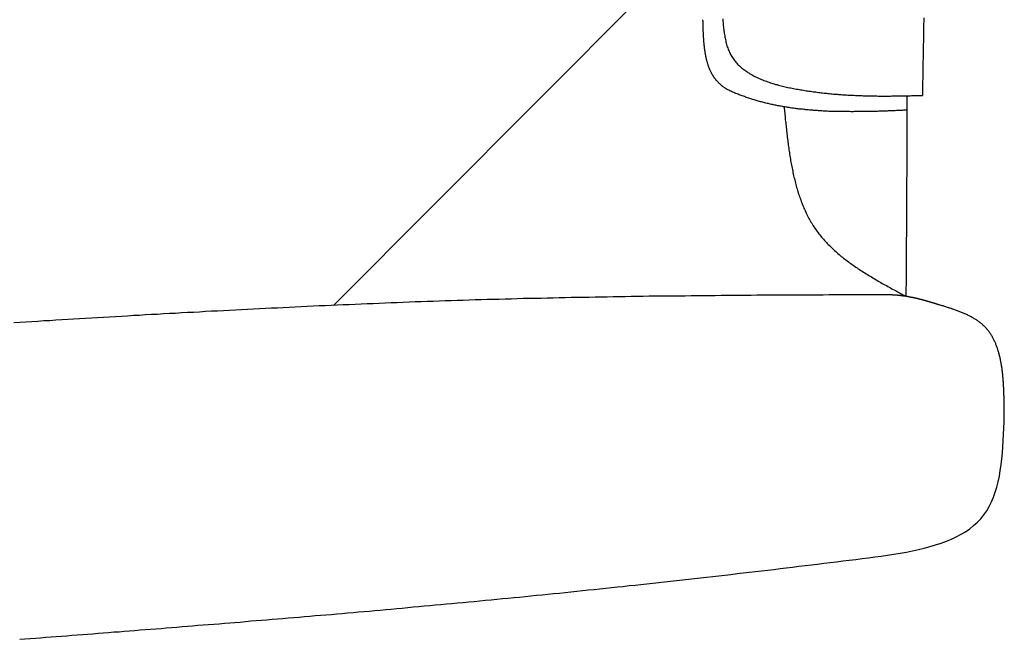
# Model space of a CAD drawing. Extents: x 562 to 7231, y 5317 to 13126.
# Tile 71 of 74: x 5325 to 6007, y 10804 to 11233. Entities that reach past the tile are written whole.
import ezdxf

# ---------------------------------------------------------------- set-up
doc = ezdxf.new("R2010")
doc.units = 0
doc.layers.add('CAR', color=10, linetype='CONTINUOUS')

msp = doc.modelspace()

# ---------------------------------------------------------------- linework, layer by layer
at = {"layer": 'CAR'}
msp.add_line((5797.496, 11290.966), (5542.587, 11035.152), dxfattribs=at)
for points in [[(5815.67, 11184.5, 0), (5815.39, 11184.7, 0), (5815.11, 11184.9, 0), (5814.84, 11185.1, 0), (5814.56, 11185.2, 0), (5814.28, 11185.4, 0), (5814, 11185.6, 0), (5813.73, 11185.8, 0), (5813.46, 11186, 0), (5813.19, 11186.2, 0), (5812.92, 11186.4, 0), (5812.65, 11186.6, 0), (5812.39, 11186.7, 0), (5812.12, 11186.9, 0), (5811.87, 11187.1, 0), (5811.61, 11187.3, 0), (5811.36, 11187.5, 0), (5811.11, 11187.7, 0), (5810.87, 11188, 0), (5810.63, 11188.2, 0), (5810.39, 11188.4, 0), (5810.15, 11188.6, 0), (5809.92, 11188.8, 0), (5809.69, 11189, 0), (5809.47, 11189.2, 0), (5809.25, 11189.5, 0), (5809.03, 11189.7, 0), (5808.81, 11189.9, 0), (5808.6, 11190.2, 0), (5808.39, 11190.4, 0), (5808.18, 11190.6, 0), (5807.98, 11190.9, 0), (5807.78, 11191.1, 0), (5807.58, 11191.3, 0), (5807.39, 11191.6, 0), (5807.19, 11191.8, 0), (5807.01, 11192.1, 0), (5806.82, 11192.3, 0), (5806.64, 11192.6, 0), (5806.46, 11192.8, 0), (5806.28, 11193.1, 0), (5806.11, 11193.3, 0), (5805.93, 11193.6, 0), (5805.77, 11193.9, 0), (5805.6, 11194.1, 0), (5805.44, 11194.4, 0), (5805.27, 11194.7, 0), (5805.12, 11194.9, 0), (5804.96, 11195.2, 0), (5804.81, 11195.5, 0), (5804.66, 11195.8, 0), (5804.51, 11196, 0), (5804.36, 11196.3, 0), (5804.22, 11196.6, 0), (5804.08, 11196.9, 0), (5803.94, 11197.2, 0), (5803.81, 11197.4, 0), (5803.68, 11197.7, 0), (5803.54, 11198, 0), (5803.42, 11198.3, 0), (5803.29, 11198.6, 0), (5803.17, 11198.9, 0), (5803.05, 11199.2, 0), (5802.93, 11199.5, 0), (5802.81, 11199.8, 0), (5802.7, 11200.1, 0), (5802.58, 11200.4, 0), (5802.47, 11200.7, 0), (5802.37, 11201, 0), (5802.26, 11201.3, 0), (5802.16, 11201.6, 0), (5802.06, 11201.9, 0), (5801.96, 11202.2, 0), (5801.86, 11202.6, 0), (5801.76, 11202.9, 0), (5801.67, 11203.2, 0), (5801.58, 11203.5, 0), (5801.49, 11203.8, 0), (5801.4, 11204.2, 0), (5801.32, 11204.5, 0), (5801.23, 11204.8, 0), (5801.15, 11205.1, 0), (5801.07, 11205.4, 0), (5800.99, 11205.8, 0), (5800.92, 11206.1, 0), (5800.84, 11206.4, 0), (5800.77, 11206.8, 0), (5800.7, 11207.1, 0), (5800.63, 11207.4, 0), (5800.56, 11207.8, 0), (5800.49, 11208.1, 0), (5800.43, 11208.4, 0), (5800.37, 11208.8, 0), (5800.3, 11209.1, 0), (5800.24, 11209.4, 0), (5800.19, 11209.8, 0), (5800.13, 11210.1, 0), (5800.07, 11210.5, 0), (5800.02, 11210.8, 0), (5799.97, 11211.2, 0), (5799.92, 11211.5, 0), (5799.87, 11211.9, 0), (5799.82, 11212.2, 0), (5799.77, 11212.6, 0), (5799.73, 11212.9, 0), (5799.68, 11213.3, 0), (5799.64, 11213.6, 0), (5799.6, 11214, 0), (5799.56, 11214.3, 0), (5799.52, 11214.7, 0), (5799.48, 11215, 0), (5799.44, 11215.4, 0), (5799.41, 11215.7, 0), (5799.37, 11216.1, 0), (5799.34, 11216.5, 0), (5799.3, 11216.8, 0), (5799.27, 11217.2, 0), (5799.24, 11217.5, 0), (5799.21, 11217.9, 0), (5799.18, 11218.3, 0), (5799.16, 11218.6, 0), (5799.13, 11219, 0), (5799.1, 11219.4, 0), (5799.08, 11219.7, 0), (5799.05, 11220.1, 0), (5799.03, 11220.5, 0), (5799.01, 11220.8, 0), (5798.99, 11221.2, 0), (5798.96, 11221.6, 0), (5798.94, 11221.9, 0), (5798.92, 11222.3, 0), (5798.9, 11222.7, 0), (5798.89, 11223, 0), (5798.87, 11223.4, 0), (5798.85, 11223.8, 0), (5798.84, 11224.1, 0), (5798.82, 11224.5, 0), (5798.8, 11224.9, 0), (5798.79, 11225.3, 0), (5798.77, 11225.6, 0), (5798.76, 11226, 0), (5798.75, 11226.4, 0), (5798.73, 11226.8, 0), (5798.72, 11227.1, 0), (5798.71, 11227.5, 0), (5798.7, 11227.9, 0), (5798.69, 11228.3, 0), (5798.67, 11228.6, 0), (5798.66, 11229, 0), (5798.65, 11229.4, 0), (5798.64, 11229.8, 0), (5798.63, 11230.1, 0), (5798.62, 11230.5, 0), (5798.61, 11230.9, 0), (5798.6, 11231.3, 0), (5798.59, 11231.6, 0), (5798.58, 11232, 0), (5798.57, 11232.4, 0), (5798.56, 11232.8, 0), (5798.55, 11233.1, 0)], [(5812.28, 11233.8, 0), (5812.35, 11232.9, 0), (5812.42, 11231.9, 0), (5812.49, 11231, 0), (5812.57, 11230.1, 0), (5812.66, 11229.1, 0), (5812.75, 11228.2, 0), (5812.85, 11227.3, 0), (5812.95, 11226.4, 0), (5813.06, 11225.5, 0), (5813.18, 11224.6, 0), (5813.31, 11223.7, 0), (5813.45, 11222.8, 0), (5813.59, 11221.9, 0), (5813.75, 11221, 0), (5813.92, 11220.2, 0), (5814.09, 11219.3, 0), (5814.28, 11218.4, 0), (5814.49, 11217.6, 0), (5814.7, 11216.8, 0), (5814.93, 11215.9, 0), (5815.17, 11215.1, 0), (5815.43, 11214.3, 0), (5815.7, 11213.5, 0), (5815.99, 11212.7, 0), (5816.3, 11212, 0), (5816.62, 11211.2, 0), (5816.96, 11210.4, 0), (5817.31, 11209.7, 0), (5817.69, 11209, 0), (5818.08, 11208.3, 0), (5818.49, 11207.6, 0), (5818.93, 11206.9, 0), (5819.38, 11206.2, 0), (5819.85, 11205.5, 0), (5820.33, 11204.9, 0), (5820.84, 11204.3, 0), (5821.36, 11203.6, 0), (5821.9, 11203, 0), (5822.46, 11202.4, 0), (5823.03, 11201.9, 0), (5823.61, 11201.3, 0), (5824.22, 11200.7, 0), (5824.84, 11200.2, 0), (5825.47, 11199.6, 0), (5826.12, 11199.1, 0), (5826.78, 11198.6, 0), (5827.46, 11198.1, 0), (5828.15, 11197.6, 0), (5828.85, 11197.1, 0), (5829.57, 11196.6, 0), (5830.3, 11196.2, 0), (5831.04, 11195.7, 0), (5831.79, 11195.3, 0), (5832.56, 11194.8, 0), (5833.34, 11194.4, 0), (5834.12, 11194, 0), (5834.92, 11193.6, 0), (5835.73, 11193.2, 0), (5836.55, 11192.8, 0), (5837.38, 11192.4, 0), (5838.22, 11192.1, 0), (5839.07, 11191.7, 0), (5839.92, 11191.4, 0), (5840.79, 11191, 0), (5841.66, 11190.7, 0), (5842.54, 11190.4, 0), (5843.43, 11190.1, 0), (5844.33, 11189.7, 0), (5845.23, 11189.4, 0), (5846.14, 11189.2, 0), (5847.05, 11188.9, 0), (5847.97, 11188.6, 0), (5848.9, 11188.3, 0), (5849.83, 11188.1, 0), (5850.77, 11187.8, 0), (5851.71, 11187.6, 0), (5852.66, 11187.3, 0), (5853.61, 11187.1, 0), (5854.56, 11186.8, 0), (5855.52, 11186.6, 0), (5856.48, 11186.4, 0), (5857.44, 11186.2, 0), (5858.4, 11186, 0), (5859.37, 11185.8, 0), (5860.34, 11185.6, 0), (5861.31, 11185.4, 0), (5862.28, 11185.2, 0), (5863.25, 11185, 0), (5864.22, 11184.9, 0), (5865.19, 11184.7, 0), (5866.16, 11184.5, 0), (5867.13, 11184.4, 0), (5868.1, 11184.2, 0), (5869.07, 11184, 0), (5870.04, 11183.9, 0), (5871, 11183.8, 0), (5871.97, 11183.6, 0), (5872.93, 11183.5, 0), (5873.88, 11183.3, 0), (5874.84, 11183.2, 0), (5875.79, 11183.1, 0), (5876.74, 11183, 0), (5877.69, 11182.8, 0), (5878.63, 11182.7, 0), (5879.57, 11182.6, 0), (5880.51, 11182.5, 0), (5881.45, 11182.4, 0), (5882.39, 11182.3, 0), (5883.32, 11182.2, 0), (5884.25, 11182.1, 0), (5885.18, 11182, 0), (5886.1, 11181.9, 0), (5887.03, 11181.8, 0), (5887.95, 11181.7, 0), (5888.87, 11181.6, 0), (5889.79, 11181.6, 0), (5890.7, 11181.5, 0), (5891.62, 11181.4, 0), (5892.53, 11181.3, 0), (5893.44, 11181.3, 0), (5894.34, 11181.2, 0), (5895.25, 11181.1, 0), (5896.15, 11181.1, 0), (5897.05, 11181, 0), (5897.95, 11181, 0), (5898.85, 11180.9, 0), (5899.75, 11180.9, 0), (5900.64, 11180.8, 0), (5901.53, 11180.8, 0), (5902.42, 11180.7, 0), (5903.31, 11180.7, 0), (5904.2, 11180.6, 0), (5905.09, 11180.6, 0), (5905.97, 11180.6, 0), (5906.85, 11180.5, 0), (5907.73, 11180.5, 0), (5908.61, 11180.5, 0), (5909.49, 11180.4, 0), (5910.37, 11180.4, 0), (5911.24, 11180.4, 0), (5912.12, 11180.4, 0), (5912.99, 11180.4, 0), (5913.86, 11180.3, 0), (5914.73, 11180.3, 0), (5915.6, 11180.3, 0), (5916.47, 11180.3, 0), (5917.33, 11180.3, 0), (5918.2, 11180.3, 0), (5919.06, 11180.3, 0), (5919.93, 11180.2, 0), (5920.79, 11180.2, 0), (5921.65, 11180.2, 0), (5922.51, 11180.2, 0), (5923.37, 11180.2, 0), (5924.23, 11180.2, 0), (5925.08, 11180.2, 0), (5925.94, 11180.2, 0), (5926.79, 11180.2, 0), (5927.65, 11180.2, 0), (5928.5, 11180.2, 0), (5929.35, 11180.3, 0), (5930.21, 11180.3, 0), (5931.06, 11180.3, 0), (5931.91, 11180.3, 0), (5932.76, 11180.3, 0), (5933.61, 11180.3, 0), (5934.46, 11180.3, 0), (5935.3, 11180.3, 0), (5936.15, 11180.3, 0), (5937, 11180.3, 0), (5937.85, 11180.4, 0), (5938.69, 11180.4, 0), (5939.54, 11180.4, 0), (5940.38, 11180.4, 0), (5941.23, 11180.4, 0), (5942.07, 11180.4, 0), (5942.92, 11180.5, 0), (5943.76, 11180.5, 0), (5944.61, 11180.5, 0), (5945.45, 11180.5, 0), (5946.29, 11180.5, 0), (5947.14, 11180.6, 0), (5947.98, 11180.6, 0), (5948.82, 11180.6, 0), (5949.67, 11180.6, 0), (5950.51, 11180.6, 0)], [(5951.47, 11234.3, 0), (5951.43, 11232, 0), (5951.4, 11229.7, 0), (5951.36, 11227.3, 0), (5951.32, 11225, 0), (5951.28, 11222.7, 0), (5951.24, 11220.3, 0), (5951.19, 11218, 0), (5951.15, 11215.6, 0), (5951.11, 11213.3, 0), (5951.07, 11211, 0), (5951.03, 11208.6, 0), (5950.99, 11206.3, 0), (5950.94, 11204, 0), (5950.9, 11201.6, 0), (5950.86, 11199.3, 0), (5950.81, 11197, 0), (5950.77, 11194.6, 0), (5950.73, 11192.3, 0), (5950.68, 11190, 0), (5950.64, 11187.6, 0), (5950.6, 11185.3, 0), (5950.55, 11183, 0), (5950.51, 11180.6, 0)], [(5939.9, 11170.4, 0), (5939.08, 11170.3, 0), (5938.27, 11170.3, 0), (5937.45, 11170.3, 0), (5936.64, 11170.2, 0), (5935.82, 11170.2, 0), (5935.01, 11170.2, 0), (5934.2, 11170.1, 0), (5933.38, 11170.1, 0), (5932.57, 11170.1, 0), (5931.75, 11170, 0), (5930.94, 11170, 0), (5930.12, 11170, 0), (5929.31, 11170, 0), (5928.5, 11169.9, 0), (5927.68, 11169.9, 0), (5926.87, 11169.9, 0), (5926.06, 11169.8, 0), (5925.24, 11169.8, 0), (5924.43, 11169.8, 0), (5923.62, 11169.8, 0), (5922.8, 11169.7, 0), (5921.99, 11169.7, 0), (5921.18, 11169.7, 0), (5920.37, 11169.7, 0), (5919.55, 11169.6, 0), (5918.74, 11169.6, 0), (5917.93, 11169.6, 0), (5917.12, 11169.6, 0), (5916.31, 11169.5, 0), (5915.5, 11169.5, 0), (5914.68, 11169.5, 0), (5913.87, 11169.5, 0), (5913.06, 11169.5, 0), (5912.25, 11169.5, 0), (5911.44, 11169.4, 0), (5910.63, 11169.4, 0), (5909.82, 11169.4, 0), (5909.02, 11169.4, 0), (5908.21, 11169.4, 0), (5907.4, 11169.4, 0), (5906.59, 11169.4, 0), (5905.78, 11169.4, 0), (5904.97, 11169.4, 0), (5904.17, 11169.4, 0), (5903.36, 11169.4, 0), (5902.55, 11169.3, 0), (5901.75, 11169.3, 0), (5900.94, 11169.3, 0), (5900.14, 11169.4, 0), (5899.33, 11169.4, 0), (5898.53, 11169.4, 0), (5897.72, 11169.4, 0), (5896.92, 11169.4, 0), (5896.12, 11169.4, 0), (5895.31, 11169.4, 0), (5894.51, 11169.4, 0), (5893.71, 11169.4, 0), (5892.91, 11169.4, 0), (5892.11, 11169.4, 0), (5891.31, 11169.5, 0), (5890.51, 11169.5, 0), (5889.71, 11169.5, 0), (5888.91, 11169.5, 0), (5888.11, 11169.6, 0), (5887.31, 11169.6, 0), (5886.51, 11169.6, 0), (5885.72, 11169.6, 0), (5884.92, 11169.7, 0), (5884.12, 11169.7, 0), (5883.33, 11169.8, 0), (5882.53, 11169.8, 0), (5881.74, 11169.8, 0), (5880.94, 11169.9, 0), (5880.15, 11169.9, 0), (5879.36, 11170, 0), (5878.57, 11170, 0), (5877.78, 11170.1, 0), (5876.98, 11170.1, 0), (5876.19, 11170.2, 0), (5875.4, 11170.2, 0), (5874.62, 11170.3, 0), (5873.83, 11170.4, 0), (5873.04, 11170.4, 0), (5872.25, 11170.5, 0), (5871.47, 11170.6, 0), (5870.68, 11170.6, 0), (5869.9, 11170.7, 0), (5869.11, 11170.8, 0), (5868.33, 11170.9, 0), (5867.54, 11171, 0), (5866.76, 11171, 0), (5865.98, 11171.1, 0), (5865.2, 11171.2, 0), (5864.42, 11171.3, 0), (5863.64, 11171.4, 0), (5862.86, 11171.5, 0), (5862.08, 11171.6, 0), (5861.31, 11171.7, 0), (5860.53, 11171.8, 0), (5859.76, 11171.9, 0), (5858.98, 11172, 0), (5858.21, 11172.2, 0), (5857.43, 11172.3, 0), (5856.66, 11172.4, 0), (5855.89, 11172.5, 0), (5855.12, 11172.7, 0), (5854.35, 11172.8, 0), (5853.58, 11172.9, 0), (5852.81, 11173.1, 0), (5852.05, 11173.2, 0), (5851.28, 11173.3, 0), (5850.51, 11173.5, 0), (5849.75, 11173.6, 0), (5848.99, 11173.8, 0), (5848.22, 11173.9, 0), (5847.46, 11174.1, 0), (5846.7, 11174.3, 0), (5845.94, 11174.4, 0), (5845.18, 11174.6, 0), (5844.42, 11174.8, 0), (5843.67, 11175, 0), (5842.91, 11175.1, 0), (5842.15, 11175.3, 0), (5841.4, 11175.5, 0), (5840.65, 11175.7, 0), (5839.89, 11175.9, 0), (5839.14, 11176.1, 0), (5838.39, 11176.3, 0), (5837.64, 11176.5, 0), (5836.9, 11176.7, 0), (5836.15, 11176.9, 0), (5835.4, 11177.1, 0), (5834.66, 11177.4, 0), (5833.91, 11177.6, 0), (5833.17, 11177.8, 0), (5832.43, 11178, 0), (5831.69, 11178.3, 0), (5830.95, 11178.5, 0), (5830.21, 11178.8, 0), (5829.47, 11179, 0), (5828.73, 11179.3, 0), (5828, 11179.5, 0), (5827.26, 11179.8, 0), (5826.53, 11180, 0), (5825.8, 11180.3, 0), (5825.07, 11180.6, 0), (5824.34, 11180.9, 0), (5823.61, 11181.1, 0), (5822.88, 11181.4, 0), (5822.16, 11181.7, 0), (5821.43, 11182, 0), (5820.71, 11182.3, 0), (5819.98, 11182.6, 0), (5819.26, 11182.9, 0), (5818.54, 11183.2, 0), (5817.82, 11183.5, 0), (5817.11, 11183.9, 0), (5816.39, 11184.2, 0), (5815.67, 11184.5, 0)], [(5939.83, 11180.4, 0), (5939.83, 11179.3, 0), (5939.83, 11178.2, 0), (5939.82, 11177.1, 0), (5939.82, 11176, 0), (5939.82, 11174.9, 0), (5939.82, 11173.8, 0), (5939.81, 11172.7, 0), (5939.81, 11171.6, 0), (5939.81, 11170.5, 0), (5939.81, 11169.5, 0), (5939.8, 11168.4, 0), (5939.8, 11167.3, 0), (5939.8, 11166.2, 0), (5939.79, 11165.1, 0), (5939.79, 11164, 0), (5939.79, 11162.9, 0), (5939.79, 11161.8, 0), (5939.78, 11160.7, 0), (5939.78, 11159.6, 0), (5939.78, 11158.5, 0), (5939.77, 11157.4, 0), (5939.77, 11156.3, 0), (5939.76, 11155.2, 0), (5939.76, 11154.1, 0), (5939.76, 11153, 0), (5939.75, 11151.9, 0), (5939.75, 11150.8, 0), (5939.75, 11149.8, 0), (5939.74, 11148.7, 0), (5939.74, 11147.6, 0), (5939.73, 11146.5, 0), (5939.73, 11145.4, 0), (5939.72, 11144.3, 0), (5939.72, 11143.2, 0), (5939.72, 11142.1, 0), (5939.71, 11141, 0), (5939.71, 11139.9, 0), (5939.7, 11138.8, 0), (5939.7, 11137.7, 0), (5939.69, 11136.6, 0), (5939.69, 11135.5, 0), (5939.68, 11134.4, 0), (5939.68, 11133.3, 0), (5939.68, 11132.2, 0), (5939.67, 11131.1, 0), (5939.67, 11130, 0), (5939.66, 11129, 0), (5939.66, 11127.9, 0), (5939.65, 11126.8, 0), (5939.65, 11125.7, 0), (5939.64, 11124.6, 0), (5939.63, 11123.5, 0), (5939.63, 11122.4, 0), (5939.62, 11121.3, 0), (5939.62, 11120.2, 0), (5939.61, 11119.1, 0), (5939.61, 11118, 0), (5939.6, 11116.9, 0), (5939.6, 11115.8, 0), (5939.59, 11114.7, 0), (5939.59, 11113.6, 0), (5939.58, 11112.5, 0), (5939.57, 11111.4, 0), (5939.57, 11110.3, 0), (5939.56, 11109.2, 0), (5939.56, 11108.2, 0), (5939.55, 11107.1, 0), (5939.54, 11106, 0), (5939.54, 11104.9, 0), (5939.53, 11103.8, 0), (5939.53, 11102.7, 0), (5939.52, 11101.6, 0), (5939.51, 11100.5, 0), (5939.51, 11099.4, 0), (5939.5, 11098.3, 0), (5939.49, 11097.2, 0), (5939.49, 11096.1, 0), (5939.48, 11095, 0), (5939.48, 11093.9, 0), (5939.47, 11092.8, 0), (5939.46, 11091.7, 0), (5939.46, 11090.6, 0), (5939.45, 11089.5, 0), (5939.44, 11088.4, 0), (5939.44, 11087.4, 0), (5939.43, 11086.3, 0), (5939.42, 11085.2, 0), (5939.41, 11084.1, 0), (5939.41, 11083, 0), (5939.4, 11081.9, 0), (5939.39, 11080.8, 0), (5939.39, 11079.7, 0), (5939.38, 11078.6, 0), (5939.37, 11077.5, 0), (5939.37, 11076.4, 0), (5939.36, 11075.3, 0), (5939.35, 11074.2, 0), (5939.34, 11073.1, 0), (5939.34, 11072, 0), (5939.33, 11070.9, 0), (5939.32, 11069.8, 0), (5939.31, 11068.7, 0), (5939.31, 11067.6, 0), (5939.3, 11066.5, 0), (5939.29, 11065.5, 0), (5939.28, 11064.4, 0), (5939.28, 11063.3, 0), (5939.27, 11062.2, 0), (5939.26, 11061.1, 0), (5939.25, 11060, 0), (5939.25, 11058.9, 0), (5939.24, 11057.8, 0), (5939.23, 11056.7, 0), (5939.22, 11055.6, 0), (5939.22, 11054.5, 0), (5939.21, 11053.4, 0), (5939.2, 11052.3, 0), (5939.19, 11051.2, 0), (5939.18, 11050.1, 0), (5939.18, 11049, 0), (5939.17, 11047.9, 0), (5939.16, 11046.8, 0), (5939.15, 11045.7, 0), (5939.14, 11044.7, 0), (5939.14, 11043.6, 0), (5939.13, 11042.5, 0), (5939.12, 11041.4, 0)], [(5854.71, 11172.7, 0), (5854.82, 11171.6, 0), (5854.93, 11170.5, 0), (5855.04, 11169.4, 0), (5855.16, 11168.3, 0), (5855.27, 11167.2, 0), (5855.38, 11166.1, 0), (5855.49, 11164.9, 0), (5855.6, 11163.8, 0), (5855.72, 11162.7, 0), (5855.84, 11161.6, 0), (5855.95, 11160.5, 0), (5856.07, 11159.4, 0), (5856.19, 11158.3, 0), (5856.31, 11157.2, 0), (5856.44, 11156.1, 0), (5856.56, 11155, 0), (5856.69, 11153.9, 0), (5856.82, 11152.8, 0), (5856.95, 11151.7, 0), (5857.08, 11150.6, 0), (5857.22, 11149.5, 0), (5857.36, 11148.4, 0), (5857.5, 11147.3, 0), (5857.65, 11146.2, 0), (5857.8, 11145.2, 0), (5857.95, 11144.1, 0), (5858.1, 11143, 0), (5858.26, 11141.9, 0), (5858.42, 11140.8, 0), (5858.59, 11139.8, 0), (5858.76, 11138.7, 0), (5858.93, 11137.6, 0), (5859.11, 11136.6, 0), (5859.29, 11135.5, 0), (5859.47, 11134.4, 0), (5859.67, 11133.4, 0), (5859.86, 11132.3, 0), (5860.06, 11131.3, 0), (5860.26, 11130.2, 0), (5860.47, 11129.2, 0), (5860.69, 11128.1, 0), (5860.91, 11127.1, 0), (5861.13, 11126.1, 0), (5861.36, 11125, 0), (5861.6, 11124, 0), (5861.84, 11123, 0), (5862.09, 11122, 0), (5862.34, 11121, 0), (5862.6, 11119.9, 0), (5862.87, 11118.9, 0), (5863.14, 11117.9, 0), (5863.42, 11116.9, 0), (5863.71, 11116, 0), (5864, 11115, 0), (5864.3, 11114, 0), (5864.6, 11113, 0), (5864.92, 11112, 0), (5865.24, 11111.1, 0), (5865.57, 11110.1, 0), (5865.9, 11109.1, 0), (5866.24, 11108.2, 0), (5866.59, 11107.2, 0), (5866.95, 11106.3, 0), (5867.32, 11105.4, 0), (5867.7, 11104.4, 0), (5868.08, 11103.5, 0), (5868.47, 11102.6, 0), (5868.87, 11101.7, 0), (5869.28, 11100.8, 0), (5869.7, 11099.8, 0), (5870.12, 11099, 0), (5870.56, 11098.1, 0), (5871, 11097.2, 0), (5871.46, 11096.3, 0), (5871.92, 11095.4, 0), (5872.39, 11094.6, 0), (5872.88, 11093.7, 0), (5873.37, 11092.8, 0), (5873.87, 11092, 0), (5874.38, 11091.2, 0), (5874.91, 11090.3, 0), (5875.44, 11089.5, 0), (5875.98, 11088.7, 0), (5876.54, 11087.9, 0), (5877.1, 11087.1, 0), (5877.68, 11086.3, 0), (5878.26, 11085.5, 0), (5878.86, 11084.7, 0), (5879.47, 11083.9, 0), (5880.09, 11083.2, 0), (5880.71, 11082.4, 0), (5881.35, 11081.7, 0), (5882, 11080.9, 0), (5882.66, 11080.2, 0), (5883.32, 11079.4, 0), (5884, 11078.7, 0), (5884.68, 11078, 0), (5885.38, 11077.3, 0), (5886.08, 11076.6, 0), (5886.79, 11075.9, 0), (5887.52, 11075.2, 0), (5888.24, 11074.5, 0), (5888.98, 11073.8, 0), (5889.73, 11073.1, 0), (5890.48, 11072.4, 0), (5891.24, 11071.8, 0), (5892.01, 11071.1, 0), (5892.79, 11070.4, 0), (5893.58, 11069.8, 0), (5894.37, 11069.1, 0), (5895.17, 11068.5, 0), (5895.97, 11067.8, 0), (5896.79, 11067.2, 0), (5897.61, 11066.6, 0), (5898.43, 11066, 0), (5899.27, 11065.3, 0), (5900.11, 11064.7, 0), (5900.95, 11064.1, 0), (5901.8, 11063.5, 0), (5902.66, 11062.9, 0), (5903.52, 11062.3, 0), (5904.39, 11061.7, 0), (5905.27, 11061.1, 0), (5906.15, 11060.5, 0), (5907.03, 11059.9, 0), (5907.92, 11059.3, 0), (5908.82, 11058.8, 0), (5909.72, 11058.2, 0), (5910.62, 11057.6, 0), (5911.53, 11057, 0), (5912.44, 11056.5, 0), (5913.36, 11055.9, 0), (5914.28, 11055.4, 0), (5915.2, 11054.8, 0), (5916.13, 11054.2, 0), (5917.06, 11053.7, 0), (5918, 11053.1, 0), (5918.93, 11052.6, 0), (5919.87, 11052, 0), (5920.82, 11051.5, 0), (5921.77, 11050.9, 0), (5922.72, 11050.4, 0), (5923.67, 11049.9, 0), (5924.62, 11049.3, 0), (5925.58, 11048.8, 0), (5926.54, 11048.3, 0), (5927.5, 11047.7, 0), (5928.46, 11047.2, 0), (5929.42, 11046.7, 0), (5930.39, 11046.1, 0), (5931.36, 11045.6, 0), (5932.32, 11045.1, 0), (5933.29, 11044.5, 0), (5934.26, 11044, 0), (5935.23, 11043.5, 0), (5936.2, 11042.9, 0), (5937.18, 11042.4, 0), (5938.15, 11041.9, 0), (5939.12, 11041.4, 0)], [(5927.41, 11042.5, 0), (5923.25, 11042.5, 0), (5919.1, 11042.5, 0), (5914.94, 11042.5, 0), (5910.78, 11042.5, 0), (5906.63, 11042.5, 0), (5902.47, 11042.4, 0), (5898.32, 11042.4, 0), (5894.16, 11042.4, 0), (5890.01, 11042.4, 0), (5885.85, 11042.4, 0), (5881.7, 11042.3, 0), (5877.54, 11042.3, 0), (5873.38, 11042.3, 0), (5869.23, 11042.3, 0), (5865.07, 11042.3, 0), (5860.92, 11042.2, 0), (5856.76, 11042.2, 0), (5852.61, 11042.2, 0), (5848.45, 11042.2, 0), (5844.3, 11042.1, 0), (5840.14, 11042.1, 0), (5835.99, 11042.1, 0), (5831.83, 11042, 0), (5827.68, 11042, 0), (5823.52, 11042, 0), (5819.37, 11042, 0), (5815.21, 11041.9, 0), (5811.05, 11041.9, 0), (5806.9, 11041.8, 0), (5802.74, 11041.8, 0), (5798.59, 11041.8, 0), (5794.44, 11041.7, 0), (5790.28, 11041.7, 0), (5786.13, 11041.6, 0), (5781.97, 11041.6, 0), (5777.82, 11041.6, 0), (5773.66, 11041.5, 0), (5769.51, 11041.5, 0), (5765.35, 11041.4, 0), (5761.2, 11041.4, 0), (5757.04, 11041.3, 0), (5752.89, 11041.2, 0), (5748.73, 11041.2, 0), (5744.58, 11041.1, 0), (5740.43, 11041.1, 0), (5736.27, 11041, 0), (5732.12, 11040.9, 0), (5727.96, 11040.9, 0), (5723.81, 11040.8, 0), (5719.66, 11040.7, 0), (5715.5, 11040.6, 0), (5711.35, 11040.6, 0), (5707.2, 11040.5, 0), (5703.04, 11040.4, 0), (5698.89, 11040.3, 0), (5694.73, 11040.2, 0), (5690.58, 11040.1, 0), (5686.43, 11040, 0), (5682.27, 11040, 0), (5678.12, 11039.9, 0), (5673.97, 11039.8, 0), (5669.82, 11039.7, 0), (5665.66, 11039.5, 0), (5661.51, 11039.4, 0), (5657.36, 11039.3, 0), (5653.21, 11039.2, 0), (5649.05, 11039.1, 0), (5644.9, 11039, 0), (5640.75, 11038.9, 0), (5636.6, 11038.7, 0), (5632.44, 11038.6, 0), (5628.29, 11038.5, 0), (5624.14, 11038.3, 0), (5619.99, 11038.2, 0), (5615.84, 11038.1, 0), (5611.68, 11037.9, 0), (5607.53, 11037.8, 0), (5603.38, 11037.6, 0), (5599.23, 11037.5, 0), (5595.08, 11037.3, 0), (5590.93, 11037.2, 0), (5586.78, 11037, 0), (5582.63, 11036.8, 0), (5578.47, 11036.7, 0), (5574.32, 11036.5, 0), (5570.17, 11036.3, 0), (5566.02, 11036.2, 0), (5561.87, 11036, 0), (5557.72, 11035.8, 0), (5553.57, 11035.6, 0), (5549.42, 11035.5, 0), (5545.27, 11035.3, 0), (5541.12, 11035.1, 0), (5536.97, 11034.9, 0), (5532.82, 11034.7, 0), (5528.67, 11034.5, 0), (5524.52, 11034.3, 0), (5520.37, 11034.1, 0), (5516.22, 11033.9, 0), (5512.07, 11033.7, 0), (5507.92, 11033.5, 0), (5503.77, 11033.3, 0), (5499.62, 11033.1, 0), (5495.47, 11032.9, 0), (5491.32, 11032.7, 0), (5487.17, 11032.5, 0), (5483.02, 11032.3, 0), (5478.87, 11032.1, 0), (5474.72, 11031.9, 0), (5470.57, 11031.6, 0), (5466.42, 11031.4, 0), (5462.27, 11031.2, 0), (5458.13, 11031, 0), (5453.98, 11030.8, 0), (5449.83, 11030.5, 0), (5445.68, 11030.3, 0), (5441.53, 11030.1, 0), (5437.38, 11029.9, 0), (5433.23, 11029.6, 0), (5429.08, 11029.4, 0), (5424.93, 11029.2, 0), (5420.78, 11028.9, 0), (5416.64, 11028.7, 0), (5412.49, 11028.5, 0), (5408.34, 11028.2, 0), (5404.19, 11028, 0), (5400.04, 11027.7, 0), (5395.89, 11027.5, 0), (5391.74, 11027.3, 0), (5387.6, 11027, 0), (5383.45, 11026.8, 0), (5379.3, 11026.5, 0), (5375.15, 11026.3, 0), (5371, 11026, 0), (5366.85, 11025.8, 0), (5362.71, 11025.5, 0), (5358.56, 11025.3, 0), (5354.41, 11025, 0), (5350.26, 11024.8, 0), (5346.11, 11024.5, 0), (5341.96, 11024.3, 0), (5337.82, 11024, 0), (5333.67, 11023.8, 0), (5329.52, 11023.5, 0), (5325.37, 11023.3, 0), (5321.22, 11023, 0)], [(5961.63, 11035.6, 0), (5961.42, 11035.7, 0), (5961.2, 11035.8, 0), (5960.99, 11035.8, 0), (5960.78, 11035.9, 0), (5960.57, 11036, 0), (5960.36, 11036, 0), (5960.15, 11036.1, 0), (5959.94, 11036.2, 0), (5959.72, 11036.2, 0), (5959.51, 11036.3, 0), (5959.3, 11036.4, 0), (5959.09, 11036.4, 0), (5958.88, 11036.5, 0), (5958.67, 11036.6, 0), (5958.46, 11036.6, 0), (5958.24, 11036.7, 0), (5958.03, 11036.7, 0), (5957.82, 11036.8, 0), (5957.61, 11036.9, 0), (5957.4, 11036.9, 0), (5957.19, 11037, 0), (5956.97, 11037.1, 0), (5956.76, 11037.1, 0), (5956.55, 11037.2, 0), (5956.34, 11037.3, 0), (5956.13, 11037.3, 0), (5955.92, 11037.4, 0), (5955.7, 11037.4, 0), (5955.49, 11037.5, 0), (5955.28, 11037.6, 0), (5955.07, 11037.6, 0), (5954.86, 11037.7, 0), (5954.64, 11037.8, 0), (5954.43, 11037.8, 0), (5954.22, 11037.9, 0), (5954.01, 11037.9, 0), (5953.8, 11038, 0), (5953.58, 11038.1, 0), (5953.37, 11038.1, 0), (5953.16, 11038.2, 0), (5952.95, 11038.2, 0), (5952.73, 11038.3, 0), (5952.52, 11038.4, 0), (5952.31, 11038.4, 0), (5952.1, 11038.5, 0), (5951.88, 11038.5, 0), (5951.67, 11038.6, 0), (5951.46, 11038.7, 0), (5951.25, 11038.7, 0), (5951.03, 11038.8, 0), (5950.82, 11038.8, 0), (5950.61, 11038.9, 0), (5950.4, 11038.9, 0), (5950.18, 11039, 0), (5949.97, 11039.1, 0), (5949.76, 11039.1, 0), (5949.54, 11039.2, 0), (5949.33, 11039.2, 0), (5949.12, 11039.3, 0), (5948.9, 11039.3, 0), (5948.69, 11039.4, 0), (5948.48, 11039.4, 0), (5948.26, 11039.5, 0), (5948.05, 11039.5, 0), (5947.84, 11039.6, 0), (5947.62, 11039.7, 0), (5947.41, 11039.7, 0), (5947.2, 11039.8, 0), (5946.98, 11039.8, 0), (5946.77, 11039.9, 0), (5946.55, 11039.9, 0), (5946.34, 11040, 0), (5946.13, 11040, 0), (5945.91, 11040.1, 0), (5945.7, 11040.1, 0), (5945.48, 11040.2, 0), (5945.27, 11040.2, 0), (5945.05, 11040.3, 0), (5944.84, 11040.3, 0), (5944.63, 11040.3, 0), (5944.41, 11040.4, 0), (5944.2, 11040.4, 0), (5943.98, 11040.5, 0), (5943.77, 11040.5, 0), (5943.55, 11040.6, 0), (5943.34, 11040.6, 0), (5943.12, 11040.7, 0), (5942.91, 11040.7, 0), (5942.69, 11040.7, 0), (5942.47, 11040.8, 0), (5942.26, 11040.8, 0), (5942.04, 11040.9, 0), (5941.83, 11040.9, 0), (5941.61, 11040.9, 0), (5941.4, 11041, 0), (5941.18, 11041, 0), (5940.96, 11041.1, 0), (5940.75, 11041.1, 0), (5940.53, 11041.1, 0), (5940.31, 11041.2, 0), (5940.1, 11041.2, 0), (5939.88, 11041.2, 0), (5939.66, 11041.3, 0), (5939.45, 11041.3, 0), (5939.23, 11041.3, 0), (5939.01, 11041.4, 0), (5938.8, 11041.4, 0), (5938.58, 11041.4, 0), (5938.36, 11041.5, 0), (5938.14, 11041.5, 0), (5937.93, 11041.5, 0), (5937.71, 11041.6, 0), (5937.49, 11041.6, 0), (5937.27, 11041.6, 0), (5937.06, 11041.7, 0), (5936.84, 11041.7, 0), (5936.62, 11041.7, 0), (5936.4, 11041.7, 0), (5936.18, 11041.8, 0), (5935.96, 11041.8, 0), (5935.75, 11041.8, 0), (5935.53, 11041.8, 0), (5935.31, 11041.9, 0), (5935.09, 11041.9, 0), (5934.87, 11041.9, 0), (5934.65, 11041.9, 0), (5934.43, 11042, 0), (5934.21, 11042, 0), (5934, 11042, 0), (5933.78, 11042, 0), (5933.56, 11042, 0), (5933.34, 11042.1, 0), (5933.12, 11042.1, 0), (5932.9, 11042.1, 0), (5932.68, 11042.1, 0), (5932.46, 11042.1, 0), (5932.24, 11042.2, 0), (5932.02, 11042.2, 0), (5931.8, 11042.2, 0), (5931.58, 11042.2, 0), (5931.36, 11042.2, 0), (5931.14, 11042.3, 0), (5930.92, 11042.3, 0), (5930.7, 11042.3, 0), (5930.48, 11042.3, 0), (5930.26, 11042.3, 0), (5930.05, 11042.3, 0), (5929.83, 11042.4, 0), (5929.61, 11042.4, 0), (5929.39, 11042.4, 0), (5929.17, 11042.4, 0), (5928.95, 11042.4, 0), (5928.73, 11042.4, 0), (5928.51, 11042.5, 0), (5928.29, 11042.5, 0), (5928.07, 11042.5, 0), (5927.85, 11042.5, 0), (5927.63, 11042.5, 0), (5927.41, 11042.5, 0)], [(6007.26, 10958.8, 0), (6007.26, 10959.5, 0), (6007.25, 10960.2, 0), (6007.24, 10960.9, 0), (6007.24, 10961.6, 0), (6007.23, 10962.3, 0), (6007.22, 10963, 0), (6007.21, 10963.8, 0), (6007.21, 10964.5, 0), (6007.2, 10965.2, 0), (6007.19, 10965.9, 0), (6007.18, 10966.6, 0), (6007.17, 10967.3, 0), (6007.15, 10968, 0), (6007.14, 10968.7, 0), (6007.13, 10969.5, 0), (6007.11, 10970.2, 0), (6007.09, 10970.9, 0), (6007.08, 10971.6, 0), (6007.06, 10972.3, 0), (6007.04, 10973, 0), (6007.02, 10973.7, 0), (6006.99, 10974.4, 0), (6006.97, 10975.1, 0), (6006.94, 10975.8, 0), (6006.91, 10976.5, 0), (6006.88, 10977.2, 0), (6006.85, 10977.9, 0), (6006.81, 10978.6, 0), (6006.78, 10979.3, 0), (6006.74, 10980, 0), (6006.7, 10980.6, 0), (6006.65, 10981.3, 0), (6006.61, 10982, 0), (6006.56, 10982.7, 0), (6006.51, 10983.4, 0), (6006.45, 10984, 0), (6006.4, 10984.7, 0), (6006.34, 10985.4, 0), (6006.27, 10986.1, 0), (6006.21, 10986.7, 0), (6006.14, 10987.4, 0), (6006.07, 10988.1, 0), (6006, 10988.7, 0), (6005.92, 10989.4, 0), (6005.84, 10990, 0), (6005.75, 10990.7, 0), (6005.67, 10991.3, 0), (6005.57, 10992, 0), (6005.48, 10992.6, 0), (6005.38, 10993.3, 0), (6005.28, 10993.9, 0), (6005.17, 10994.5, 0), (6005.06, 10995.2, 0), (6004.95, 10995.8, 0), (6004.83, 10996.4, 0), (6004.71, 10997, 0), (6004.58, 10997.6, 0), (6004.45, 10998.3, 0), (6004.32, 10998.9, 0), (6004.18, 10999.5, 0), (6004.03, 11000.1, 0), (6003.88, 11000.7, 0), (6003.73, 11001.3, 0), (6003.57, 11001.9, 0), (6003.41, 11002.4, 0), (6003.24, 11003, 0), (6003.07, 11003.6, 0), (6002.89, 11004.2, 0), (6002.71, 11004.7, 0), (6002.52, 11005.3, 0), (6002.33, 11005.9, 0), (6002.13, 11006.4, 0), (6001.92, 11007, 0), (6001.71, 11007.5, 0), (6001.5, 11008.1, 0), (6001.28, 11008.6, 0), (6001.05, 11009.1, 0), (6000.82, 11009.7, 0), (6000.58, 11010.2, 0), (6000.34, 11010.7, 0), (6000.09, 11011.2, 0), (5999.83, 11011.7, 0), (5999.57, 11012.2, 0), (5999.3, 11012.7, 0), (5999.02, 11013.2, 0), (5998.74, 11013.7, 0), (5998.45, 11014.2, 0), (5998.16, 11014.7, 0), (5997.86, 11015.2, 0), (5997.55, 11015.6, 0), (5997.23, 11016.1, 0), (5996.91, 11016.5, 0), (5996.58, 11017, 0), (5996.25, 11017.4, 0), (5995.91, 11017.9, 0), (5995.56, 11018.3, 0), (5995.2, 11018.7, 0), (5994.84, 11019.1, 0), (5994.46, 11019.6, 0), (5994.08, 11020, 0), (5993.7, 11020.4, 0), (5993.3, 11020.8, 0), (5992.9, 11021.1, 0), (5992.49, 11021.5, 0), (5992.07, 11021.9, 0), (5991.65, 11022.3, 0), (5991.22, 11022.6, 0), (5990.77, 11023, 0), (5990.33, 11023.3, 0), (5989.87, 11023.7, 0), (5989.41, 11024, 0), (5988.94, 11024.4, 0), (5988.46, 11024.7, 0), (5987.98, 11025, 0), (5987.49, 11025.3, 0), (5986.99, 11025.6, 0), (5986.49, 11025.9, 0), (5985.98, 11026.2, 0), (5985.47, 11026.5, 0), (5984.94, 11026.8, 0), (5984.42, 11027.1, 0), (5983.89, 11027.4, 0), (5983.35, 11027.7, 0), (5982.81, 11027.9, 0), (5982.26, 11028.2, 0), (5981.71, 11028.5, 0), (5981.15, 11028.7, 0), (5980.59, 11029, 0), (5980.02, 11029.2, 0), (5979.45, 11029.5, 0), (5978.87, 11029.7, 0), (5978.29, 11030, 0), (5977.71, 11030.2, 0), (5977.12, 11030.4, 0), (5976.53, 11030.7, 0), (5975.94, 11030.9, 0), (5975.34, 11031.1, 0), (5974.74, 11031.4, 0), (5974.13, 11031.6, 0), (5973.52, 11031.8, 0), (5972.92, 11032, 0), (5972.3, 11032.2, 0), (5971.69, 11032.4, 0), (5971.07, 11032.6, 0), (5970.45, 11032.9, 0), (5969.83, 11033.1, 0), (5969.21, 11033.3, 0), (5968.58, 11033.5, 0), (5967.95, 11033.7, 0), (5967.32, 11033.9, 0), (5966.69, 11034.1, 0), (5966.06, 11034.3, 0), (5965.43, 11034.5, 0), (5964.8, 11034.7, 0), (5964.17, 11034.9, 0), (5963.53, 11035.1, 0), (5962.9, 11035.3, 0), (5962.26, 11035.4, 0), (5961.63, 11035.6, 0)], [(5325.33, 10803.7, 0), (5328.94, 10804, 0), (5332.56, 10804.3, 0), (5336.18, 10804.5, 0), (5339.79, 10804.8, 0), (5343.41, 10805.1, 0), (5347.03, 10805.4, 0), (5350.65, 10805.7, 0), (5354.27, 10805.9, 0), (5357.88, 10806.2, 0), (5361.5, 10806.5, 0), (5365.12, 10806.8, 0), (5368.75, 10807.1, 0), (5372.37, 10807.3, 0), (5375.99, 10807.6, 0), (5379.62, 10807.9, 0), (5383.24, 10808.2, 0), (5386.87, 10808.5, 0), (5390.5, 10808.8, 0), (5394.12, 10809, 0), (5397.75, 10809.3, 0), (5401.39, 10809.6, 0), (5405.02, 10809.9, 0), (5408.65, 10810.2, 0), (5412.29, 10810.5, 0), (5415.93, 10810.8, 0), (5419.57, 10811, 0), (5423.21, 10811.3, 0), (5426.86, 10811.6, 0), (5430.5, 10811.9, 0), (5434.15, 10812.2, 0), (5437.8, 10812.5, 0), (5441.45, 10812.8, 0), (5445.11, 10813.1, 0), (5448.77, 10813.4, 0), (5452.43, 10813.7, 0), (5456.09, 10814, 0), (5459.75, 10814.3, 0), (5463.42, 10814.5, 0), (5467.09, 10814.8, 0), (5470.77, 10815.1, 0), (5474.44, 10815.4, 0), (5478.12, 10815.7, 0), (5481.8, 10816, 0), (5485.49, 10816.4, 0), (5489.18, 10816.7, 0), (5492.87, 10817, 0), (5496.56, 10817.3, 0), (5500.26, 10817.6, 0), (5503.96, 10817.9, 0), (5507.67, 10818.2, 0), (5511.38, 10818.5, 0), (5515.09, 10818.8, 0), (5518.81, 10819.1, 0), (5522.53, 10819.4, 0), (5526.26, 10819.8, 0), (5529.98, 10820.1, 0), (5533.72, 10820.4, 0), (5537.45, 10820.7, 0), (5541.19, 10821, 0), (5544.94, 10821.4, 0), (5548.69, 10821.7, 0), (5552.44, 10822, 0), (5556.2, 10822.3, 0), (5559.97, 10822.7, 0), (5563.73, 10823, 0), (5567.51, 10823.3, 0), (5571.28, 10823.7, 0), (5575.07, 10824, 0), (5578.85, 10824.4, 0), (5582.65, 10824.7, 0), (5586.44, 10825, 0), (5590.25, 10825.4, 0), (5594.05, 10825.7, 0), (5597.87, 10826.1, 0), (5601.69, 10826.4, 0), (5605.51, 10826.8, 0), (5609.34, 10827.1, 0), (5613.17, 10827.5, 0), (5617.02, 10827.8, 0), (5620.86, 10828.2, 0), (5624.71, 10828.6, 0), (5628.57, 10828.9, 0), (5632.44, 10829.3, 0), (5636.31, 10829.6, 0), (5640.18, 10830, 0), (5644.07, 10830.4, 0), (5647.95, 10830.8, 0), (5651.85, 10831.1, 0), (5655.75, 10831.5, 0), (5659.66, 10831.9, 0), (5663.57, 10832.3, 0), (5667.5, 10832.7, 0), (5671.42, 10833, 0), (5675.36, 10833.4, 0), (5679.3, 10833.8, 0), (5683.25, 10834.2, 0), (5687.2, 10834.6, 0), (5691.17, 10835, 0), (5695.14, 10835.4, 0), (5699.11, 10835.8, 0), (5703.1, 10836.2, 0), (5707.09, 10836.6, 0), (5711.09, 10837, 0), (5715.09, 10837.5, 0), (5719.11, 10837.9, 0), (5723.13, 10838.3, 0), (5727.16, 10838.7, 0), (5731.2, 10839.1, 0), (5735.24, 10839.6, 0), (5739.29, 10840, 0), (5743.35, 10840.4, 0), (5747.42, 10840.9, 0), (5751.5, 10841.3, 0), (5755.59, 10841.7, 0), (5759.68, 10842.2, 0), (5763.78, 10842.6, 0), (5767.89, 10843.1, 0), (5772.01, 10843.5, 0), (5776.14, 10844, 0), (5780.28, 10844.4, 0), (5784.42, 10844.9, 0), (5788.57, 10845.4, 0), (5792.74, 10845.8, 0), (5796.91, 10846.3, 0), (5801.09, 10846.8, 0), (5805.28, 10847.2, 0), (5809.48, 10847.7, 0), (5813.69, 10848.2, 0), (5817.9, 10848.7, 0), (5822.13, 10849.2, 0), (5826.37, 10849.7, 0), (5830.61, 10850.2, 0), (5834.87, 10850.7, 0), (5839.13, 10851.2, 0), (5843.41, 10851.7, 0), (5847.69, 10852.2, 0), (5851.99, 10852.7, 0), (5856.29, 10853.2, 0), (5860.61, 10853.7, 0), (5864.93, 10854.3, 0), (5869.27, 10854.8, 0), (5873.61, 10855.3, 0), (5877.97, 10855.8, 0), (5882.33, 10856.4, 0), (5886.71, 10856.9, 0), (5891.1, 10857.5, 0), (5895.5, 10858, 0), (5899.9, 10858.6, 0), (5904.32, 10859.1, 0), (5908.75, 10859.7, 0), (5913.19, 10860.2, 0), (5917.62, 10860.8, 0), (5922.04, 10861.4, 0), (5926.44, 10862.1, 0), (5930.81, 10862.7, 0), (5935.13, 10863.4, 0), (5939.41, 10864.2, 0), (5943.62, 10865, 0), (5947.77, 10865.9, 0), (5951.83, 10866.9, 0), (5955.81, 10868, 0), (5959.69, 10869.1, 0), (5963.46, 10870.4, 0), (5967.11, 10871.7, 0), (5970.63, 10873.2, 0), (5974.02, 10874.8, 0), (5977.27, 10876.5, 0), (5980.35, 10878.3, 0), (5983.28, 10880.3, 0), (5986.02, 10882.5, 0), (5988.59, 10884.8, 0), (5990.96, 10887.2, 0), (5993.13, 10889.9, 0), (5995.08, 10892.7, 0), (5996.84, 10895.7, 0), (5998.41, 10898.9, 0), (5999.8, 10902.2, 0), (6001.02, 10905.6, 0), (6002.09, 10909.2, 0), (6003.02, 10912.9, 0), (6003.82, 10916.7, 0), (6004.5, 10920.6, 0), (6005.08, 10924.6, 0), (6005.56, 10928.7, 0), (6005.96, 10932.9, 0), (6006.28, 10937.1, 0), (6006.55, 10941.4, 0), (6006.77, 10945.7, 0), (6006.95, 10950, 0), (6007.11, 10954.4, 0), (6007.26, 10958.8, 0)]]:
    msp.add_polyline3d(points, dxfattribs=at)

doc.saveas('drawing.dxf')
